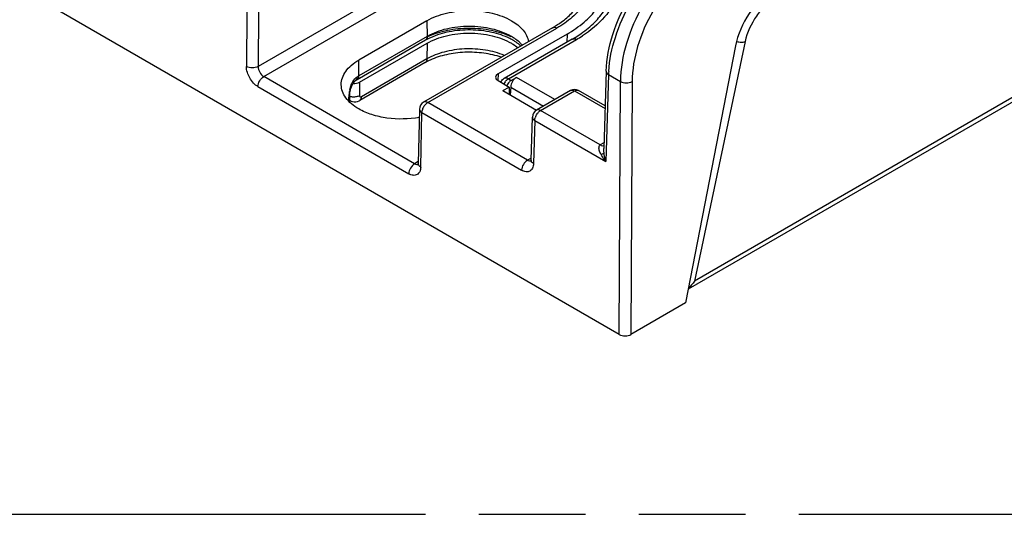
# Model space of a CAD drawing. Header units: millimetres. Extents: x 0 to 210, y 0 to 297.
# Tile 18 of 23: x 67 to 85, y 208 to 217. Entities that reach past the tile are written whole.
import ezdxf

# ---------------------------------------------------------------- set-up
doc = ezdxf.new("R2010")
doc.units = ezdxf.units.MM
doc.header["$LTSCALE"] = 19.36
doc.linetypes.add('PHANTOM', pattern=[0.8, 0.45, -0.05, 0.1, -0.05, 0.1, -0.05])
doc.layers.get('0').update_dxf_attribs({"linetype": 'CONTINUOUS'})
doc.layers.add('DEFAULT_3', color=7, linetype='PHANTOM')

msp = doc.modelspace()

# ---------------------------------------------------------------- linework, layer by layer
at = {"color": 7, "linetype": 'CONTINUOUS'}
for p, q in [((132.8297, 242.7832), (79.0957, 211.76)), ((77.8456, 210.9409), (67.451, 216.942)), ((74.3568, 216.6292), (73.1194, 215.9148)), ((76.636, 216.5023), (74.2962, 215.1514)), ((76.8979, 216.3869), (75.6467, 215.6645)), ((76.9929, 216.2962), (75.7587, 215.5836)), ((74.3279, 216.2735), (73.0905, 215.5591)), ((73.1352, 215.5142), (74.3581, 216.2202)), ((79.9533, 216.1748), (79.0476, 211.5124)), ((74.3227, 215.8683), (73.137, 215.1838)), ((75.8337, 215.5762), (75.8841, 215.5462)), ((75.8841, 215.5462), (75.9781, 215.6005)), ((77.6069, 215.7151), (77.5644, 214.3097)), ((72.9692, 215.3733), (72.9768, 215.4016)), ((73.0546, 215.5366), (73.063, 215.5426)), ((75.6467, 215.5421), (75.8477, 215.426)), ((75.7349, 215.3609), (75.8477, 215.426)), ((75.8477, 215.426), (75.8503, 215.2943)), ((75.8759, 215.4269), (75.8687, 215.2836)), ((72.958, 215.1979), (72.958, 215.2847)), ((72.9638, 215.3468), (72.9692, 215.3733)), ((75.7349, 215.3609), (76.3444, 215.009)), ((76.9574, 215.3621), (76.3437, 215.0078)), ((77.5878, 215.0847), (77.1074, 215.3621)), ((72.9545, 215.1537), (72.9575, 215.1806)), ((72.9575, 215.1806), (72.958, 215.1979)), ((72.9622, 215.1812), (72.9576, 215.1839)), ((74.2212, 215.0249), (74.199, 214.0387)), ((76.2451, 214.1023), (76.2687, 214.8824)), ((74.1965, 214.0187), (74.1956, 214.0158)), ((76.2427, 214.0836), (76.2418, 214.0806)), ((79.0476, 211.5124), (78.0577, 210.9409))]:
    msp.add_line(p, q, dxfattribs=at)
at = {"color": 9, "linetype": 'CONTINUOUS'}
for p, q in [((132.7371, 242.8125), (79.2072, 211.9072)), ((73.6488, 217.1594), (71.2942, 215.8)), ((71.3966, 215.6152), (73.7549, 216.9767)), ((71.0895, 216.7958), (71.0821, 215.801)), ((71.3016, 216.7948), (71.2942, 215.8)), ((74.3568, 216.6292), (74.359, 216.3433)), ((74.3712, 215.144), (76.711, 216.4948)), ((74.359, 216.3433), (73.1216, 215.6288)), ((75.8337, 215.5762), (77.0679, 216.2887)), ((76.8979, 216.3869), (76.8957, 216.24)), ((74.3581, 216.2202), (74.3537, 215.9348)), ((80.1282, 216.2491), (79.2072, 211.9072)), ((74.3537, 215.9348), (73.1684, 215.2505)), ((73.1216, 215.6288), (73.1194, 215.9148)), ((74.1331, 214.0353), (71.3966, 215.6152)), ((75.6467, 215.6645), (75.6436, 215.5421)), ((76.6742, 215.1986), (75.9781, 215.6005)), ((77.6508, 215.6515), (77.6031, 214.0737)), ((77.6508, 215.6515), (77.8661, 215.5272)), ((71.2905, 215.4337), (74.0271, 213.8537)), ((73.1352, 215.5142), (73.1334, 215.27)), ((75.8759, 215.4269), (76.4728, 215.0823)), ((77.8456, 210.9409), (77.8661, 215.5272)), ((78.0782, 215.5264), (78.0577, 210.9409)), ((72.9397, 215.1979), (72.9396, 215.2441)), ((76.4187, 215.0003), (77.0324, 215.3547)), ((77.0324, 215.3547), (77.5863, 215.0348)), ((72.9397, 215.1691), (72.9397, 215.1979)), ((76.1793, 214.1001), (74.3712, 215.144)), ((74.2429, 213.9761), (74.2652, 214.9624)), ((74.2652, 214.9624), (76.0733, 213.9185)), ((77.5007, 214.3757), (76.4187, 215.0003)), ((76.3126, 214.8188), (76.289, 214.0388)), ((76.3126, 214.8188), (77.6031, 214.0737)), ((77.5676, 214.4143), (77.5007, 214.3757)), ((74.1998, 214.0738), (74.1331, 214.0353)), ((76.2462, 214.1387), (76.1793, 214.1001))]:
    msp.add_line(p, q, dxfattribs=at)
at = {"color": 7, "linetype": 'CONTINUOUS'}
for points in [[(72.9768, 215.4016), (72.9867, 215.4306), (72.9989, 215.4593), (73.0129, 215.4857), (73.0278, 215.5082), (73.0424, 215.5253), (73.0546, 215.5366)], [(72.958, 215.2846), (72.9585, 215.3011), (72.9603, 215.3227), (72.9638, 215.3468)], [(72.9622, 215.1812), (72.9801, 215.1723), (73.0085, 215.1631)], [(73.0085, 215.1631), (73.0382, 215.159), (73.0685, 215.1603), (73.0984, 215.1668), (73.1276, 215.1787), (73.137, 215.1838)], [(74.199, 214.0386), (74.1981, 214.0269), (74.1965, 214.0187)], [(76.2451, 214.1024), (76.2443, 214.0919), (76.2427, 214.0836)]]:
    msp.add_lwpolyline(points, dxfattribs=at)
for centre, radius, start, end in [((75.6835, 218.1527), 1.9055, 299.9917, 301.80974), ((75.7551, 218.0379), 1.7703, 301.79479, 304.77877), ((74.8593, 215.352), 1.0638, 116.80739, 119.96741), ((74.9097, 215.2529), 1.1749, 114.59112, 116.82454), ((75.8033, 218.3572), 2.3797, 299.99472, 301.45233), ((75.8798, 218.2327), 2.2336, 301.44353, 304.77232), ((74.8568, 214.942), 1.0692, 116.90382, 119.96935), ((74.9073, 214.8432), 1.1802, 114.62522, 116.91828), ((75.8338, 215.4536), 0.1501, 120.01515, 127.66557), ((73.5655, 214.7346), 0.9516, 121.56009, 121.87817), ((73.5738, 214.721), 0.9675, 120.92913, 121.55923), ((73.5821, 214.7073), 0.9835, 120.61792, 120.93), ((73.5875, 214.6981), 0.9942, 120.30779, 120.61792), ((73.5929, 214.6888), 1.0049, 119.99958, 120.30779), ((77.0323, 215.2324), 0.1498, 60.0329, 120.01992), ((74.3712, 215.0215), 0.1499, 119.98781, 178.71878), ((76.4186, 214.8779), 0.1499, 119.98822, 178.27995)]:
    msp.add_arc(centre, radius, start, end, dxfattribs=at)
at = {"color": 9, "linetype": 'CONTINUOUS'}
for centre, radius, start, end in [((75.8296, 218.4354), 2.4782, 299.98042, 302.89571), ((73.6167, 214.7709), 0.9906, 119.99103, 121.86951), ((79.6139, 215.5941), 1.9639, 176.60423, 178.32737), ((75.9819, 215.3681), 0.2578, 143.47969, 153.78223), ((73.5315, 215.24), 0.5919, 175.40125, 179.59506), ((73.5494, 215.2387), 0.6099, 171.24947, 175.41846), ((73.5591, 215.2371), 0.6197, 166.96368, 171.24284), ((72.9093, 215.2852), 0.0487, 352.18349, 359.30244), ((73.02, 215.4526), 0.2071, 252.49644, 256.47983), ((72.9952, 215.2383), 0.066, 234.89845, 239.94987), ((74.5017, 214.9435), 0.2385, 156.10586, 162.91307), ((76.5492, 214.7999), 0.2385, 156.10654, 162.91374), ((74.1818, 214.078), 0.0567, 281.47082, 286.4148), ((76.228, 214.1427), 0.0567, 281.50154, 286.43808)]:
    msp.add_arc(centre, radius, start, end, dxfattribs=at)
at = {"color": 7, "linetype": 'CONTINUOUS'}
for centre, major_axis, ratio, start_param, end_param in [((80.6386, 216.3566), (0.4907, 0.8714), 0.5843617, 0.7791255, 2.0881224), ((75.7528, 215.6033), (0.15, 0), 0.5772189, 2.3563829, 3.926966), ((75.9818, 215.4759), (0.0709, 0.1322), 0.5971358, 0.7666698, 2.241473), ((73.0292, 215.5755), (0.15, 0), 0.5774299, -1.6586263, -0.7853559), ((77.9516, 211.0021), (0.15, 0), 0.5774651, -2.3561614, -0.7855783)]:
    msp.add_ellipse(centre, major_axis=major_axis, ratio=ratio, start_param=start_param, end_param=end_param, dxfattribs=at)
at = {"color": 9, "linetype": 'CONTINUOUS'}
for points, knots in [([(73.5353, 218.3283), (73.7607, 218.4584), (74.285, 218.6483), (75.1231, 218.7394), (75.9615, 218.6481), (76.594, 218.4195), (76.9883, 218.1483), (77.2019, 217.9237), (77.3371, 217.6752), (77.3839, 217.4116), (77.3371, 217.1479), (77.2019, 216.8994), (76.9883, 216.6748), (76.8095, 216.5517), (76.711, 216.4948)], [0, 0, 0, 0, 0.1382507, 0.2913955, 0.4445423, 0.582791, 0.6432441, 0.6973244, 0.7459664, 0.7913939, 0.8368217, 0.8854625, 0.9395479, 1, 1, 1, 1]), ([(77.7342, 217.9104), (77.8054, 217.7863), (77.8782, 217.5778), (77.8738, 217.2928), (77.8035, 217.0065), (77.5831, 216.6605), (77.3239, 216.4505), (77.1755, 216.3545)], [0, 0, 0, 0, 0.2336829, 0.3468561, 0.4621841, 0.7113205, 1, 1, 1, 1]), ([(77.6534, 215.7105), (77.6658, 215.9195), (77.7576, 216.3544), (78.0332, 216.9703), (78.4247, 217.5267), (78.7545, 217.8351), (78.9303, 217.9589)], [0, 0, 0, 0, 0.236444, 0.4957107, 0.7572759, 1, 1, 1, 1]), ([(79.2644, 217.9571), (79.0661, 217.8426), (78.6909, 217.5268), (78.2532, 216.9269), (77.9538, 216.2446), (77.8673, 215.7586), (77.8661, 215.5272)], [0, 0, 0, 0, 0.2363689, 0.4982185, 0.7610353, 1, 1, 1, 1]), ([(79.3704, 217.7749), (79.187, 217.669), (78.8399, 217.3767), (78.4354, 216.8216), (78.1587, 216.1903), (78.0791, 215.7406), (78.0782, 215.5264)], [0, 0, 0, 0, 0.236349, 0.4981692, 0.7609838, 1, 1, 1, 1]), ([(80.6782, 217.0465), (80.612, 217.0083), (80.4842, 216.9071), (80.2727, 216.6528), (80.1633, 216.4145), (80.1282, 216.2491)], [0, 0, 0, 0, 0.2317004, 0.487561, 1, 1, 1, 1]), ([(75.8873, 216.3433), (75.7788, 216.4059), (75.5265, 216.4973), (75.1232, 216.5411), (74.7198, 216.4973), (74.4675, 216.4059), (74.359, 216.3433)], [0, 0, 0, 0, 0.2372375, 0.5000005, 0.7627632, 1, 1, 1, 1]), ([(76.636, 216.5023), (76.6461, 216.5081), (76.6738, 216.5123), (76.6986, 216.502), (76.711, 216.4948)], [0, 0, 0, 0, 0.4492452, 1, 1, 1, 1]), ([(74.359, 216.3433), (74.3591, 216.3287), (74.3558, 216.3017), (74.3382, 216.2794), (74.3279, 216.2735)], [0, 0, 0, 0, 0.5515402, 1, 1, 1, 1]), ([(76.0867, 216.1846), (76.0736, 216.1996), (76.0141, 216.2607), (75.9438, 216.3107), (75.8873, 216.3433)], [0, 0, 0, 0, 0.2340586, 1, 1, 1, 1]), ([(76.9929, 216.2962), (77.0031, 216.302), (77.0307, 216.3062), (77.0555, 216.2959), (77.0679, 216.2887)], [0, 0, 0, 0, 0.4492389, 1, 1, 1, 1]), ([(75.7633, 215.9986), (75.6534, 216.0448), (75.4128, 216.1092), (75.0399, 216.1295), (74.6765, 216.0772), (74.4514, 215.9913), (74.3537, 215.9348)], [0, 0, 0, 0, 0.2462593, 0.5089845, 0.7668952, 1, 1, 1, 1]), ([(79.9717, 216.2508), (79.9996, 216.245), (80.0519, 216.2388), (80.105, 216.2428), (80.1282, 216.249)], [0, 0, 0, 0, 0.5425236, 1, 1, 1, 1]), ([(74.3537, 215.9348), (74.3535, 215.9209), (74.3497, 215.8951), (74.3325, 215.874), (74.3227, 215.8683)], [0, 0, 0, 0, 0.5492627, 1, 1, 1, 1]), ([(71.2905, 215.4337), (71.2606, 215.4509), (71.204, 215.4988), (71.1188, 215.6169), (71.0815, 215.7283), (71.0821, 215.801)], [0, 0, 0, 0, 0.2374313, 0.5003989, 1, 1, 1, 1]), ([(71.2942, 215.8), (71.2625, 215.7823), (71.188, 215.7689), (71.1137, 215.7831), (71.0821, 215.801)], [0, 0, 0, 0, 0.4994348, 1, 1, 1, 1]), ([(71.2942, 215.8), (71.2934, 215.7635), (71.3162, 215.6912), (71.3654, 215.6332), (71.3966, 215.6152)], [0, 0, 0, 0, 0.5028469, 1, 1, 1, 1]), ([(71.2905, 215.4336), (71.2911, 215.4698), (71.3161, 215.5406), (71.3655, 215.5973), (71.3966, 215.6152)], [0, 0, 0, 0, 0.5021033, 1, 1, 1, 1]), ([(72.983, 215.4648), (72.9882, 215.4775), (73.0098, 215.5247), (73.0403, 215.5689), (73.0692, 215.5941)], [0, 0, 0, 0, 0.2631073, 1, 1, 1, 1]), ([(73.063, 215.5426), (73.0668, 215.545), (73.0813, 215.5568), (73.0891, 215.5752), (73.0917, 215.5891)], [0, 0, 0, 0, 0.240272, 1, 1, 1, 1]), ([(73.0905, 215.5591), (73.098, 215.5634), (73.1067, 215.5723), (73.1122, 215.5827), (73.1135, 215.5856)], [0, 0, 0, 0, 0.7335727, 1, 1, 1, 1]), ([(75.8337, 215.5762), (75.8213, 215.5833), (75.7965, 215.5936), (75.7688, 215.5894), (75.7587, 215.5836)], [0, 0, 0, 0, 0.5507611, 1, 1, 1, 1]), ([(77.6069, 215.7151), (77.6065, 215.7031), (77.6165, 215.6761), (77.6381, 215.659), (77.6508, 215.6515)], [0, 0, 0, 0, 0.4477051, 1, 1, 1, 1]), ([(77.8661, 215.5272), (77.8977, 215.5094), (77.972, 215.4954), (78.0465, 215.5089), (78.0782, 215.5265)], [0, 0, 0, 0, 0.5002021, 1, 1, 1, 1]), ([(73.0581, 215.2463), (73.0363, 215.2437), (73.0069, 215.2441), (72.9784, 215.2496), (72.9715, 215.2512)], [0, 0, 0, 0, 0.7576217, 1, 1, 1, 1]), ([(73.1334, 215.27), (73.1284, 215.2671), (73.1048, 215.2552), (73.0786, 215.2488), (73.0581, 215.2463)], [0, 0, 0, 0, 0.2180615, 1, 1, 1, 1]), ([(73.1334, 215.27), (73.1333, 215.2618), (73.14, 215.241), (73.1612, 215.2463), (73.1684, 215.2505)], [0, 0, 0, 0, 0.4952066, 1, 1, 1, 1]), ([(73.137, 215.1838), (73.1473, 215.1897), (73.1643, 215.2112), (73.1679, 215.2369), (73.1681, 215.2503)], [0, 0, 0, 0, 0.4699504, 1, 1, 1, 1]), ([(76.9574, 215.3621), (76.9675, 215.3679), (76.9952, 215.3721), (77.02, 215.3618), (77.0324, 215.3547)], [0, 0, 0, 0, 0.4492389, 1, 1, 1, 1]), ([(77.0324, 215.3547), (77.0448, 215.3618), (77.0696, 215.3721), (77.0973, 215.3679), (77.1074, 215.3621)], [0, 0, 0, 0, 0.5507617, 1, 1, 1, 1]), ([(74.2837, 215.0401), (74.2924, 215.0599), (74.3074, 215.0849), (74.3262, 215.1066), (74.331, 215.1117)], [0, 0, 0, 0, 0.7549188, 1, 1, 1, 1]), ([(74.3712, 215.144), (74.3588, 215.1511), (74.334, 215.1614), (74.3063, 215.1572), (74.2962, 215.1514)], [0, 0, 0, 0, 0.5507548, 1, 1, 1, 1]), ([(74.2212, 215.0249), (74.221, 215.0131), (74.2311, 214.9865), (74.2526, 214.9698), (74.2652, 214.9624)], [0, 0, 0, 0, 0.447098, 1, 1, 1, 1]), ([(74.2652, 214.9624), (74.2652, 214.9665), (74.2662, 214.9838), (74.2699, 215.0009), (74.2738, 215.0136)], [0, 0, 0, 0, 0.2351754, 1, 1, 1, 1]), ([(76.2687, 214.8824), (76.2684, 214.8705), (76.2783, 214.8434), (76.3, 214.8263), (76.3126, 214.8188)], [0, 0, 0, 0, 0.4477413, 1, 1, 1, 1]), ([(76.3126, 214.8188), (76.3127, 214.8229), (76.3137, 214.8402), (76.3173, 214.8573), (76.3212, 214.87)], [0, 0, 0, 0, 0.2351758, 1, 1, 1, 1]), ([(76.3311, 214.8965), (76.3399, 214.9163), (76.3549, 214.9412), (76.3737, 214.9629), (76.3785, 214.968)], [0, 0, 0, 0, 0.7549185, 1, 1, 1, 1]), ([(76.4187, 215.0003), (76.4063, 215.0075), (76.3815, 215.0178), (76.3538, 215.0136), (76.3437, 215.0078)], [0, 0, 0, 0, 0.5507611, 1, 1, 1, 1]), ([(77.5145, 214.2027), (77.5067, 214.2176), (77.4944, 214.2438), (77.4816, 214.2825), (77.4757, 214.317), (77.4779, 214.3509), (77.4917, 214.3701), (77.5007, 214.3756)], [0, 0, 0, 0, 0.2693581, 0.465032, 0.6528142, 0.8297636, 1, 1, 1, 1]), ([(77.5007, 214.3757), (77.5061, 214.3728), (77.5254, 214.3637), (77.5484, 214.36), (77.5633, 214.3637)], [0, 0, 0, 0, 0.2840682, 1, 1, 1, 1]), ([(77.568, 214.2326), (77.5633, 214.2261), (77.5449, 214.2151), (77.5262, 214.207), (77.5144, 214.2027)], [0, 0, 0, 0, 0.3904029, 1, 1, 1, 1]), ([(77.6031, 214.0737), (77.5944, 214.084), (77.5616, 214.1246), (77.5325, 214.1684), (77.5144, 214.2027)], [0, 0, 0, 0, 0.2566882, 1, 1, 1, 1]), ([(77.6031, 214.0737), (77.599, 214.0865), (77.5834, 214.1385), (77.5726, 214.192), (77.568, 214.2326)], [0, 0, 0, 0, 0.247313, 1, 1, 1, 1]), ([(74.1331, 214.0353), (74.1021, 214.0174), (74.0526, 213.9607), (74.0276, 213.8899), (74.0271, 213.8537)], [0, 0, 0, 0, 0.4978963, 1, 1, 1, 1]), ([(74.2429, 213.9761), (74.2422, 213.9474), (74.2339, 213.8941), (74.182, 213.8314), (74.1017, 213.819), (74.0519, 213.8394), (74.0271, 213.8537)], [0, 0, 0, 0, 0.2749417, 0.5010525, 0.7264604, 1, 1, 1, 1]), ([(74.1331, 214.0353), (74.1382, 214.0324), (74.1566, 214.0233), (74.1785, 214.0195), (74.1931, 214.0224)], [0, 0, 0, 0, 0.2816333, 1, 1, 1, 1]), ([(74.2429, 213.9762), (74.2308, 213.9833), (74.2093, 213.9997), (74.1987, 214.0263), (74.199, 214.0386)], [0, 0, 0, 0, 0.533625, 1, 1, 1, 1]), ([(76.1793, 214.1001), (76.1483, 214.0821), (76.0988, 214.0255), (76.0738, 213.9547), (76.0733, 213.9185)], [0, 0, 0, 0, 0.4979047, 1, 1, 1, 1]), ([(76.289, 214.0388), (76.2882, 214.0104), (76.2794, 213.9575), (76.2274, 213.8958), (76.1475, 213.8839), (76.0979, 213.9043), (76.0733, 213.9185)], [0, 0, 0, 0, 0.274112, 0.5000646, 0.7259729, 1, 1, 1, 1]), ([(76.1793, 214.1001), (76.1844, 214.0972), (76.2028, 214.088), (76.2247, 214.0842), (76.2393, 214.0872)], [0, 0, 0, 0, 0.2816521, 1, 1, 1, 1]), ([(76.289, 214.0388), (76.2768, 214.0461), (76.2553, 214.0629), (76.2448, 214.0899), (76.2451, 214.1023)], [0, 0, 0, 0, 0.5329587, 1, 1, 1, 1])]:
    msp.add_open_spline(points, degree=3, knots=knots, dxfattribs=at)
at = {"color": 7, "linetype": 'CONTINUOUS'}
for points, knots in [([(77.6069, 215.7151), (77.6137, 215.9405), (77.7085, 216.4108), (78.0125, 217.0685), (78.4476, 217.6478), (78.8169, 217.954), (79.0122, 218.0668)], [0, 0, 0, 0, 0.2386801, 0.500011, 0.7613358, 1, 1, 1, 1]), ([(76.8979, 216.3869), (77.0065, 216.4496), (77.2037, 216.585), (77.4403, 216.8314), (77.5924, 217.1036), (77.6309, 217.2995), (77.6329, 217.3938)], [0, 0, 0, 0, 0.2893872, 0.5487423, 0.7822497, 1, 1, 1, 1]), ([(76.7649, 216.5839), (76.8353, 216.6329), (76.961, 216.7351), (77.1073, 216.9113), (77.1967, 217.095), (77.218, 217.2222), (77.2186, 217.2827)], [0, 0, 0, 0, 0.297943, 0.5595364, 0.7897089, 1, 1, 1, 1]), ([(77.1537, 216.398), (77.2408, 216.4586), (77.397, 216.5856), (77.5799, 216.8051), (77.6934, 217.0355), (77.7217, 217.1959), (77.7233, 217.2727)], [0, 0, 0, 0, 0.2946891, 0.5554233, 0.7869797, 1, 1, 1, 1]), ([(74.3568, 216.6292), (74.4656, 216.692), (74.7186, 216.7837), (75.1232, 216.8276), (75.5277, 216.7837), (75.7807, 216.692), (75.8895, 216.6292)], [0, 0, 0, 0, 0.2372279, 0.4999995, 0.7627713, 1, 1, 1, 1]), ([(75.8847, 216.3367), (75.771, 216.3884), (75.5202, 216.4644), (75.1258, 216.5016), (74.7311, 216.4654), (74.4799, 216.39), (74.3659, 216.3385)], [0, 0, 0, 0, 0.2406274, 0.4997433, 0.7589987, 1, 1, 1, 1]), ([(75.8895, 216.6292), (75.9686, 216.5835), (76.1051, 216.4809), (76.1878, 216.3256), (76.2012, 216.251)], [0, 0, 0, 0, 0.5466329, 1, 1, 1, 1]), ([(74.3581, 216.2202), (74.4667, 216.283), (74.7193, 216.3745), (75.1231, 216.4183), (75.527, 216.3745), (75.7796, 216.283), (75.8882, 216.2202)], [0, 0, 0, 0, 0.2372398, 0.4999994, 0.7627593, 1, 1, 1, 1]), ([(75.8615, 216.3041), (75.7574, 216.3561), (75.5216, 216.4333), (75.1468, 216.4738), (74.769, 216.4421), (74.5286, 216.3706), (74.4208, 216.3213)], [0, 0, 0, 0, 0.2359223, 0.4970899, 0.7597523, 1, 1, 1, 1]), ([(75.9494, 216.2548), (75.9425, 216.2592), (75.9138, 216.2767), (75.8842, 216.2927), (75.8615, 216.3041)], [0, 0, 0, 0, 0.2428369, 1, 1, 1, 1]), ([(75.8882, 216.2202), (75.899, 216.214), (75.9401, 216.1893), (75.9794, 216.1614), (76.007, 216.1388)], [0, 0, 0, 0, 0.2582656, 1, 1, 1, 1]), ([(76.062, 216.1701), (76.0538, 216.1776), (76.0183, 216.2084), (75.9798, 216.2357), (75.9494, 216.2548)], [0, 0, 0, 0, 0.2360711, 1, 1, 1, 1]), ([(75.7061, 215.9657), (75.6035, 216.0008), (75.3842, 216.0502), (75.047, 216.0658), (74.7172, 216.0251), (74.5094, 215.9591), (74.4155, 215.9161)], [0, 0, 0, 0, 0.2469777, 0.5079912, 0.7649173, 1, 1, 1, 1]), ([(72.802, 215.4685), (72.8016, 215.51), (72.8161, 215.5968), (72.8811, 215.7179), (72.9846, 215.8272), (73.0715, 215.8871), (73.1194, 215.9148)], [0, 0, 0, 0, 0.2177954, 0.4507847, 0.7100188, 1, 1, 1, 1]), ([(73.1194, 215.0299), (73.0722, 215.0572), (72.9865, 215.1161), (72.8839, 215.2235), (72.8184, 215.3422), (72.8025, 215.4275), (72.802, 215.4685)], [0, 0, 0, 0, 0.2895702, 0.548921, 0.7822418, 1, 1, 1, 1]), ([(75.8628, 215.5312), (75.8567, 215.5261), (75.8326, 215.5031), (75.8139, 215.4746), (75.8032, 215.4516)], [0, 0, 0, 0, 0.2385628, 1, 1, 1, 1]), ([(74.2183, 214.8769), (74.0259, 214.8411), (73.7294, 214.8351), (73.3614, 214.9161), (73.1939, 214.987), (73.1194, 215.0299)], [0, 0, 0, 0, 0.5204666, 0.771313, 1, 1, 1, 1])]:
    msp.add_open_spline(points, degree=3, knots=knots, dxfattribs=at)
at = {"color": 9, "linetype": 'CONTINUOUS'}
for points in [[(73.0692, 215.5941), (73.0768, 215.6008), (73.085, 215.607), (73.0937, 215.6121)], [(73.0917, 215.5891), (73.0932, 215.5967), (73.0938, 215.6044), (73.0937, 215.6121)], [(73.1135, 215.5856), (73.1163, 215.5919), (73.1183, 215.5986), (73.1196, 215.6054)], [(73.1196, 215.6054), (73.121, 215.6131), (73.1216, 215.621), (73.1216, 215.6288)], [(75.813, 215.5618), (75.8195, 215.5671), (75.8264, 215.572), (75.8337, 215.5762)], [(72.9554, 215.3769), (72.9623, 215.4068), (72.9714, 215.4364), (72.983, 215.4648)], [(75.7748, 215.5215), (75.7804, 215.5291), (75.7866, 215.5365), (75.7931, 215.5434)], [(75.7931, 215.5434), (75.7993, 215.55), (75.806, 215.5562), (75.813, 215.5618)], [(72.9396, 215.2441), (72.9421, 215.2467), (72.9444, 215.2494), (72.9465, 215.2523)], [(72.9465, 215.2523), (72.9521, 215.26), (72.9562, 215.2692), (72.9575, 215.2786)], [(72.9451, 215.1636), (72.9526, 215.1733), (72.9579, 215.1857), (72.958, 215.1979)], [(74.331, 215.1117), (74.3372, 215.1181), (74.3438, 215.1242), (74.3507, 215.1298)], [(74.3507, 215.1298), (74.3572, 215.135), (74.364, 215.1398), (74.3712, 215.144)], [(76.3785, 214.968), (76.3847, 214.9745), (76.3912, 214.9806), (76.3982, 214.9862)], [(76.3982, 214.9862), (76.4047, 214.9914), (76.4115, 214.9962), (76.4187, 215.0003)], [(77.568, 214.2326), (77.5651, 214.2585), (77.5637, 214.2846), (77.5644, 214.3106)]]:
    msp.add_open_spline(points, degree=3, dxfattribs=at)
at = {"color": 7, "linetype": 'CONTINUOUS'}
for points in [[(75.6972, 215.5158), (75.7071, 215.5377), (75.723, 215.5577), (75.7421, 215.5724)], [(75.8841, 215.5462), (75.8766, 215.5419), (75.8695, 215.5367), (75.8628, 215.5312)], [(79.2072, 211.9072), (79.1765, 211.8602), (79.1404, 211.8163), (79.0994, 211.778)]]:
    msp.add_open_spline(points, degree=3, dxfattribs=at)
at = {"layer": 'DEFAULT_3', "color": 7, "linetype": 'PHANTOM'}
msp.add_line((50.1286, 207.68), (150.1286, 207.68), dxfattribs=at)

doc.saveas('drawing.dxf')
